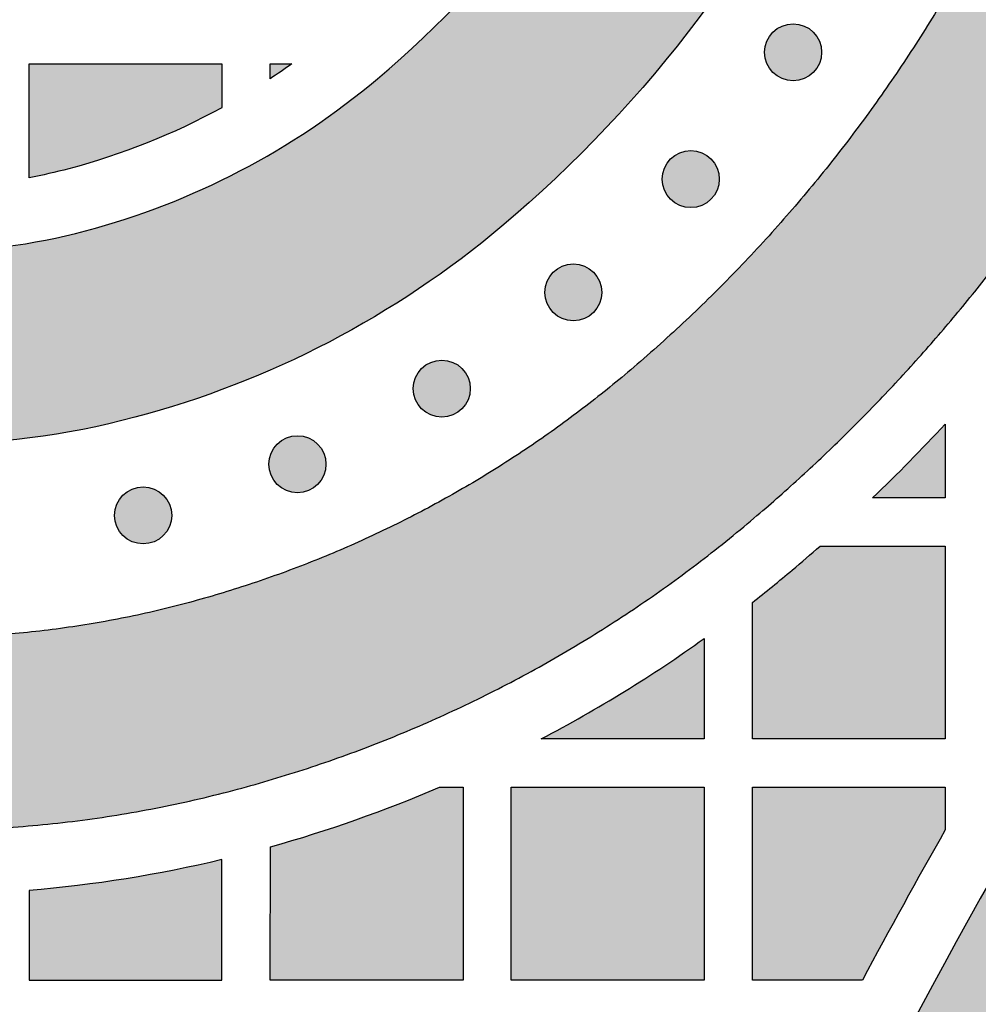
# Model space of a CAD drawing. Header units: millimetres. Extents: x -3873 to -97, y 912 to 4165.
# Tile 189 of 256: x -3747 to -3688, y 1653 to 1714. Entities that reach past the tile are written whole.
import ezdxf

# ---------------------------------------------------------------- set-up
doc = ezdxf.new("R2010")
doc.units = ezdxf.units.MM
doc.layers.add('pattern', color=7, linetype='Continuous', true_color=0x000000)

msp = doc.modelspace()

# ---------------------------------------------------------------- hatches: boundary and pattern name
at = {"layer": 'pattern'}
for points in [[(-3799.45, 1713.203), (-3785.498, 1714.841), (-3784.941, 1714.237), (-3784.371, 1713.642), (-3783.791, 1713.055), (-3783.198, 1712.478), (-3782.594, 1711.91), (-3781.98, 1711.352), (-3781.354, 1710.804), (-3780.719, 1710.266), (-3780.072, 1709.74), (-3779.416, 1709.224), (-3778.75, 1708.719), (-3778.075, 1708.226), (-3777.391, 1707.745), (-3776.698, 1707.276), (-3775.996, 1706.819), (-3775.286, 1706.374), (-3774.568, 1705.943), (-3773.843, 1705.524), (-3773.111, 1705.118), (-3772.372, 1704.726), (-3771.627, 1704.347), (-3770.875, 1703.982), (-3770.118, 1703.631), (-3769.356, 1703.293), (-3768.589, 1702.969), (-3767.817, 1702.66), (-3767.041, 1702.364), (-3766.262, 1702.083), (-3765.479, 1701.817), (-3764.693, 1701.564), (-3763.904, 1701.326), (-3763.114, 1701.102), (-3761.9, 1700.791), (-3760.671, 1700.519), (-3759.431, 1700.287), (-3758.18, 1700.095), (-3756.921, 1699.944), (-3755.655, 1699.834), (-3754.386, 1699.767), (-3753.113, 1699.741), (-3751.841, 1699.758), (-3750.571, 1699.816), (-3749.304, 1699.917), (-3748.044, 1700.059), (-3746.792, 1700.242), (-3745.55, 1700.465), (-3744.32, 1700.728), (-3743.104, 1701.031), (-3741.869, 1701.377), (-3740.64, 1701.758), (-3739.42, 1702.174), (-3738.209, 1702.624), (-3737.01, 1703.108), (-3735.823, 1703.626), (-3734.65, 1704.177), (-3733.492, 1704.76), (-3732.35, 1705.375), (-3731.227, 1706.021), (-3730.122, 1706.698), (-3729.038, 1707.403), (-3727.976, 1708.138), (-3726.936, 1708.9), (-3725.92, 1709.688), (-3724.928, 1710.502), (-3723.503, 1711.739), (-3722.109, 1713.018), (-3720.748, 1714.34), (-3719.422, 1715.701), (-3718.133, 1717.101), (-3716.882, 1718.539), (-3715.671, 1720.012), (-3714.502, 1721.52), (-3713.375, 1723.059), (-3712.292, 1724.63), (-3711.255, 1726.228), (-3710.265, 1727.853), (-3709.321, 1729.503), (-3708.426, 1731.175), (-3707.58, 1732.868), (-3706.784, 1734.579), (-3700.009, 1749.697), (-3693.689, 1734.452), (-3695.835, 1729.667), (-3696.773, 1727.653), (-3697.768, 1725.661), (-3698.821, 1723.693), (-3699.932, 1721.752), (-3701.098, 1719.839), (-3702.318, 1717.958), (-3703.592, 1716.11), (-3704.918, 1714.298), (-3706.295, 1712.524), (-3707.72, 1710.79), (-3709.192, 1709.098), (-3710.709, 1707.45), (-3712.27, 1705.848), (-3713.871, 1704.293), (-3715.512, 1702.787), (-3717.189, 1701.331), (-3718.434, 1700.309), (-3719.711, 1699.318), (-3721.017, 1698.361), (-3722.352, 1697.439), (-3723.714, 1696.552), (-3725.101, 1695.702), (-3726.512, 1694.891), (-3727.946, 1694.118), (-3729.401, 1693.386), (-3730.875, 1692.694), (-3732.366, 1692.044), (-3733.873, 1691.435), (-3735.393, 1690.87), (-3736.926, 1690.348), (-3738.469, 1689.869), (-3740.021, 1689.433), (-3741.617, 1689.037), (-3743.231, 1688.691), (-3744.861, 1688.398), (-3746.504, 1688.158), (-3748.158, 1687.972), (-3749.82, 1687.84), (-3751.487, 1687.763), (-3753.156, 1687.741), (-3754.826, 1687.775), (-3756.492, 1687.864), (-3758.153, 1688.007), (-3759.805, 1688.206), (-3761.447, 1688.457), (-3763.075, 1688.762), (-3764.686, 1689.119), (-3766.279, 1689.527), (-3767.506, 1689.877), (-3768.73, 1690.255), (-3769.949, 1690.661), (-3771.163, 1691.094), (-3772.371, 1691.556), (-3773.571, 1692.045), (-3774.763, 1692.562), (-3775.947, 1693.106), (-3777.12, 1693.677), (-3778.282, 1694.275), (-3779.432, 1694.9), (-3780.57, 1695.551), (-3781.694, 1696.228), (-3782.803, 1696.93), (-3783.898, 1697.657), (-3784.975, 1698.408), (-3786.036, 1699.183), (-3787.079, 1699.982), (-3788.104, 1700.803), (-3789.109, 1701.646), (-3790.094, 1702.51), (-3791.059, 1703.395), (-3792.002, 1704.3), (-3792.924, 1705.224), (-3793.823, 1706.166), (-3794.699, 1707.126), (-3795.552, 1708.102), (-3796.381, 1709.094), (-3797.185, 1710.101), (-3797.965, 1711.122), (-3798.72, 1712.157)], [(-3687.472, 1719.455), (-3688.519, 1717.529), (-3689.614, 1715.624), (-3690.756, 1713.743), (-3691.945, 1711.887), (-3693.179, 1710.058), (-3694.459, 1708.258), (-3695.781, 1706.488), (-3697.147, 1704.75), (-3698.554, 1703.045), (-3700.001, 1701.375), (-3701.487, 1699.741), (-3703.01, 1698.145), (-3704.57, 1696.588), (-3706.164, 1695.07), (-3707.791, 1693.594), (-3709.45, 1692.16), (-3710.949, 1690.929), (-3712.486, 1689.737), (-3714.059, 1688.585), (-3715.666, 1687.474), (-3717.305, 1686.407), (-3718.975, 1685.384), (-3720.675, 1684.406), (-3722.401, 1683.476), (-3724.152, 1682.594), (-3725.926, 1681.761), (-3727.722, 1680.979), (-3729.536, 1680.246), (-3731.367, 1679.566), (-3733.212, 1678.937), (-3735.07, 1678.36), (-3736.938, 1677.836), (-3738.914, 1677.345), (-3740.912, 1676.918), (-3742.93, 1676.554), (-3744.964, 1676.257), (-3747.011, 1676.026), (-3749.069, 1675.863), (-3751.132, 1675.768), (-3753.199, 1675.741), (-3755.266, 1675.783), (-3757.329, 1675.893), (-3759.385, 1676.071), (-3761.431, 1676.316), (-3763.463, 1676.628), (-3765.478, 1677.006), (-3767.473, 1677.448), (-3769.445, 1677.953), (-3770.792, 1678.335), (-3772.134, 1678.745), (-3773.472, 1679.183), (-3774.804, 1679.649), (-3776.13, 1680.142), (-3777.448, 1680.663), (-3778.759, 1681.211), (-3780.061, 1681.787), (-3781.353, 1682.389), (-3782.634, 1683.018), (-3783.904, 1683.674), (-3785.162, 1684.356), (-3786.407, 1685.063), (-3787.638, 1685.796), (-3788.855, 1686.554), (-3790.056, 1687.337), (-3791.242, 1688.144), (-3792.41, 1688.974), (-3793.561, 1689.828), (-3794.694, 1690.703), (-3795.808, 1691.601), (-3796.902, 1692.521), (-3797.977, 1693.461), (-3799.031, 1694.421), (-3800.063, 1695.4), (-3801.074, 1696.398), (-3802.063, 1697.414), (-3803.03, 1698.447), (-3803.973, 1699.497), (-3804.893, 1700.562), (-3805.789, 1701.643), (-3806.66, 1702.738), (-3806.572, 1701.304), (-3806.449, 1699.869), (-3806.29, 1698.435), (-3806.096, 1697.004), (-3805.866, 1695.576), (-3805.601, 1694.153), (-3805.301, 1692.735), (-3804.966, 1691.326), (-3804.596, 1689.925), (-3804.192, 1688.534), (-3803.754, 1687.154), (-3803.282, 1685.787), (-3802.778, 1684.433), (-3802.241, 1683.094), (-3801.673, 1681.771), (-3801.074, 1680.465), (-3799.48, 1679.278), (-3797.856, 1678.127), (-3796.201, 1677.014), (-3794.517, 1675.939), (-3792.806, 1674.904), (-3791.069, 1673.91), (-3789.308, 1672.957), (-3787.523, 1672.047), (-3785.717, 1671.18), (-3783.891, 1670.357), (-3782.047, 1669.579), (-3780.186, 1668.846), (-3778.311, 1668.159), (-3776.422, 1667.519), (-3774.522, 1666.925), (-3772.611, 1666.378), (-3770.26, 1665.776), (-3767.881, 1665.249), (-3765.479, 1664.799), (-3763.056, 1664.427), (-3760.617, 1664.134), (-3758.166, 1663.922), (-3755.706, 1663.791), (-3753.242, 1663.741), (-3750.778, 1663.773), (-3748.318, 1663.887), (-3745.865, 1664.081), (-3743.424, 1664.356), (-3740.999, 1664.711), (-3738.593, 1665.144), (-3736.211, 1665.654), (-3733.855, 1666.239), (-3731.671, 1666.852), (-3729.498, 1667.526), (-3727.34, 1668.261), (-3725.199, 1669.058), (-3723.078, 1669.914), (-3720.978, 1670.829), (-3718.903, 1671.803), (-3716.855, 1672.834), (-3714.837, 1673.922), (-3712.85, 1675.065), (-3710.897, 1676.261), (-3708.979, 1677.509), (-3707.1, 1678.808), (-3705.261, 1680.156), (-3703.464, 1681.55), (-3701.71, 1682.989), (-3700.28, 1684.219), (-3698.87, 1685.476), (-3697.481, 1686.76), (-3696.116, 1688.07), (-3694.773, 1689.406), (-3693.455, 1690.767), (-3692.161, 1692.152), (-3690.892, 1693.56), (-3689.649, 1694.992), (-3688.433, 1696.445), (-3687.244, 1697.92), (-3686.083, 1699.416), (-3684.95, 1700.932), (-3683.845, 1702.467), (-3682.77, 1704.02), (-3681.724, 1705.59)], [(-3727.04, 1486.691), (-3726.397, 1494.566), (-3725.595, 1502.451), (-3724.634, 1510.34), (-3723.513, 1518.229), (-3722.232, 1526.114), (-3720.79, 1533.989), (-3719.188, 1541.849), (-3717.424, 1549.69), (-3715.5, 1557.506), (-3713.416, 1565.293), (-3711.173, 1573.046), (-3708.771, 1580.76), (-3706.211, 1588.431), (-3703.495, 1596.052), (-3700.624, 1603.62), (-3697.599, 1611.13), (-3694.424, 1618.577), (-3691.098, 1625.957), (-3687.626, 1633.265), (-3684.008, 1640.497), (-3680.248, 1647.648), (-3676.348, 1654.714), (-3672.312, 1661.692), (-3668.142, 1668.577), (-3663.84, 1675.366), (-3659.412, 1682.055), (-3654.86, 1688.64), (-3650.187, 1695.119), (-3645.397, 1701.487), (-3640.495, 1707.743), (-3635.483, 1713.882), (-3630.366, 1719.903), (-3632.469, 1719.138), (-3634.555, 1718.313), (-3636.622, 1717.429), (-3638.669, 1716.487), (-3640.691, 1715.486), (-3642.688, 1714.43), (-3644.656, 1713.317), (-3646.593, 1712.15), (-3648.497, 1710.93), (-3650.366, 1709.658), (-3652.197, 1708.336), (-3653.99, 1706.966), (-3655.741, 1705.549), (-3657.449, 1704.086), (-3659.112, 1702.581), (-3660.73, 1701.035), (-3667.802, 1691.052), (-3674.596, 1680.831), (-3681.099, 1670.383), (-3687.301, 1659.722), (-3693.19, 1648.86), (-3698.759, 1637.811), (-3703.997, 1626.589), (-3708.898, 1615.21), (-3713.454, 1603.688), (-3717.66, 1592.04), (-3721.51, 1580.282), (-3725, 1568.429), (-3728.128, 1556.498), (-3730.891, 1544.506), (-3733.288, 1532.469), (-3735.32, 1520.405), (-3735.234, 1518.234), (-3735.09, 1516.06), (-3734.888, 1513.887), (-3734.627, 1511.716), (-3734.307, 1509.549), (-3733.928, 1507.39), (-3733.492, 1505.24), (-3732.997, 1503.102), (-3732.445, 1500.978), (-3731.836, 1498.87), (-3731.171, 1496.781), (-3730.451, 1494.713), (-3729.677, 1492.667), (-3728.849, 1490.647), (-3727.97, 1488.655)], [(-3697.823, 1713.396), (-3697.851, 1713.424), (-3697.88, 1713.451), (-3697.91, 1713.478), (-3697.94, 1713.504), (-3697.972, 1713.53), (-3698.005, 1713.555), (-3698.038, 1713.58), (-3698.072, 1713.604), (-3698.107, 1713.627), (-3698.143, 1713.65), (-3698.179, 1713.672), (-3698.216, 1713.693), (-3698.254, 1713.714), (-3698.293, 1713.733), (-3698.332, 1713.752), (-3698.373, 1713.77), (-3698.413, 1713.787), (-3698.455, 1713.803), (-3698.497, 1713.818), (-3698.539, 1713.832), (-3698.582, 1713.845), (-3698.626, 1713.857), (-3698.669, 1713.868), (-3698.714, 1713.878), (-3698.758, 1713.887), (-3698.803, 1713.895), (-3698.849, 1713.901), (-3698.894, 1713.906), (-3698.94, 1713.911), (-3698.985, 1713.914), (-3699.031, 1713.915), (-3699.077, 1713.916), (-3699.123, 1713.915), (-3699.169, 1713.914), (-3699.215, 1713.911), (-3699.261, 1713.906), (-3699.306, 1713.901), (-3699.351, 1713.895), (-3699.396, 1713.887), (-3699.441, 1713.878), (-3699.485, 1713.868), (-3699.529, 1713.857), (-3699.573, 1713.845), (-3699.615, 1713.832), (-3699.658, 1713.818), (-3699.7, 1713.803), (-3699.741, 1713.787), (-3699.782, 1713.77), (-3699.822, 1713.752), (-3699.862, 1713.733), (-3699.9, 1713.714), (-3699.938, 1713.693), (-3699.976, 1713.672), (-3700.012, 1713.65), (-3700.048, 1713.627), (-3700.083, 1713.604), (-3700.117, 1713.58), (-3700.15, 1713.555), (-3700.182, 1713.53), (-3700.214, 1713.504), (-3700.245, 1713.478), (-3700.275, 1713.451), (-3700.304, 1713.424), (-3700.332, 1713.396), (-3700.359, 1713.368), (-3700.387, 1713.339), (-3700.413, 1713.309), (-3700.44, 1713.278), (-3700.465, 1713.247), (-3700.491, 1713.214), (-3700.515, 1713.181), (-3700.539, 1713.147), (-3700.563, 1713.112), (-3700.585, 1713.076), (-3700.607, 1713.04), (-3700.629, 1713.003), (-3700.649, 1712.965), (-3700.669, 1712.926), (-3700.688, 1712.886), (-3700.706, 1712.846), (-3700.723, 1712.806), (-3700.739, 1712.764), (-3700.754, 1712.722), (-3700.768, 1712.68), (-3700.781, 1712.637), (-3700.793, 1712.593), (-3700.804, 1712.55), (-3700.814, 1712.505), (-3700.823, 1712.461), (-3700.83, 1712.416), (-3700.837, 1712.37), (-3700.842, 1712.325), (-3700.846, 1712.279), (-3700.849, 1712.233), (-3700.851, 1712.188), (-3700.852, 1712.142), (-3700.851, 1712.096), (-3700.849, 1712.05), (-3700.846, 1712.004), (-3700.842, 1711.958), (-3700.837, 1711.913), (-3700.83, 1711.868), (-3700.823, 1711.823), (-3700.814, 1711.778), (-3700.804, 1711.734), (-3700.793, 1711.69), (-3700.781, 1711.646), (-3700.768, 1711.603), (-3700.754, 1711.561), (-3700.739, 1711.519), (-3700.723, 1711.478), (-3700.706, 1711.437), (-3700.688, 1711.397), (-3700.669, 1711.357), (-3700.649, 1711.319), (-3700.629, 1711.281), (-3700.607, 1711.243), (-3700.585, 1711.207), (-3700.563, 1711.171), (-3700.539, 1711.136), (-3700.515, 1711.102), (-3700.491, 1711.069), (-3700.465, 1711.036), (-3700.44, 1711.005), (-3700.413, 1710.974), (-3700.387, 1710.944), (-3700.359, 1710.915), (-3700.332, 1710.887), (-3700.304, 1710.86), (-3700.275, 1710.832), (-3700.245, 1710.806), (-3700.214, 1710.779), (-3700.182, 1710.754), (-3700.15, 1710.728), (-3700.117, 1710.704), (-3700.083, 1710.68), (-3700.048, 1710.656), (-3700.012, 1710.634), (-3699.976, 1710.612), (-3699.938, 1710.59), (-3699.9, 1710.57), (-3699.862, 1710.55), (-3699.822, 1710.531), (-3699.782, 1710.513), (-3699.741, 1710.496), (-3699.7, 1710.48), (-3699.658, 1710.465), (-3699.615, 1710.451), (-3699.573, 1710.438), (-3699.529, 1710.426), (-3699.485, 1710.415), (-3699.441, 1710.405), (-3699.396, 1710.396), (-3699.351, 1710.389), (-3699.306, 1710.382), (-3699.261, 1710.377), (-3699.215, 1710.373), (-3699.169, 1710.37), (-3699.123, 1710.368), (-3699.077, 1710.367), (-3699.031, 1710.368), (-3698.985, 1710.37), (-3698.94, 1710.373), (-3698.894, 1710.377), (-3698.849, 1710.382), (-3698.803, 1710.389), (-3698.758, 1710.396), (-3698.714, 1710.405), (-3698.669, 1710.415), (-3698.626, 1710.426), (-3698.582, 1710.438), (-3698.539, 1710.451), (-3698.497, 1710.465), (-3698.455, 1710.48), (-3698.413, 1710.496), (-3698.373, 1710.513), (-3698.332, 1710.531), (-3698.293, 1710.55), (-3698.254, 1710.57), (-3698.216, 1710.59), (-3698.179, 1710.612), (-3698.143, 1710.634), (-3698.107, 1710.656), (-3698.072, 1710.68), (-3698.038, 1710.704), (-3698.005, 1710.728), (-3697.972, 1710.754), (-3697.94, 1710.779), (-3697.91, 1710.806), (-3697.88, 1710.832), (-3697.851, 1710.86), (-3697.823, 1710.887), (-3697.795, 1710.915), (-3697.768, 1710.944), (-3697.741, 1710.974), (-3697.715, 1711.005), (-3697.689, 1711.036), (-3697.664, 1711.069), (-3697.639, 1711.102), (-3697.615, 1711.136), (-3697.592, 1711.171), (-3697.569, 1711.207), (-3697.547, 1711.243), (-3697.526, 1711.281), (-3697.505, 1711.319), (-3697.486, 1711.357), (-3697.467, 1711.397), (-3697.449, 1711.437), (-3697.432, 1711.478), (-3697.416, 1711.519), (-3697.401, 1711.561), (-3697.387, 1711.603), (-3697.373, 1711.646), (-3697.361, 1711.69), (-3697.35, 1711.734), (-3697.341, 1711.778), (-3697.332, 1711.823), (-3697.324, 1711.868), (-3697.318, 1711.913), (-3697.312, 1711.958), (-3697.308, 1712.004), (-3697.305, 1712.05), (-3697.304, 1712.096), (-3697.303, 1712.142), (-3697.304, 1712.188), (-3697.305, 1712.233), (-3697.308, 1712.279), (-3697.312, 1712.325), (-3697.318, 1712.37), (-3697.324, 1712.416), (-3697.332, 1712.461), (-3697.341, 1712.505), (-3697.35, 1712.55), (-3697.361, 1712.593), (-3697.373, 1712.637), (-3697.387, 1712.68), (-3697.401, 1712.722), (-3697.416, 1712.764), (-3697.432, 1712.806), (-3697.449, 1712.846), (-3697.467, 1712.886), (-3697.486, 1712.926), (-3697.505, 1712.965), (-3697.526, 1713.003), (-3697.547, 1713.04), (-3697.569, 1713.076), (-3697.592, 1713.112), (-3697.615, 1713.147), (-3697.639, 1713.181), (-3697.664, 1713.214), (-3697.689, 1713.247), (-3697.715, 1713.278), (-3697.741, 1713.309), (-3697.768, 1713.339), (-3697.795, 1713.368)], [(-3746.607, 1704.335), (-3746.607, 1711.425), (-3734.608, 1711.425), (-3734.608, 1708.698), (-3735.743, 1708.1), (-3736.897, 1707.536), (-3738.068, 1707.006), (-3739.255, 1706.511), (-3740.457, 1706.052), (-3741.671, 1705.63), (-3742.897, 1705.244), (-3744.131, 1704.896), (-3744.746, 1704.739), (-3745.364, 1704.593), (-3745.985, 1704.458)], [(-3730.255, 1711.425), (-3730.927, 1710.956), (-3731.607, 1710.499), (-3731.607, 1711.425)], [(-3704.188, 1705.506), (-3704.216, 1705.534), (-3704.245, 1705.561), (-3704.275, 1705.588), (-3704.306, 1705.614), (-3704.338, 1705.64), (-3704.37, 1705.665), (-3704.403, 1705.689), (-3704.437, 1705.713), (-3704.472, 1705.737), (-3704.508, 1705.76), (-3704.545, 1705.782), (-3704.582, 1705.803), (-3704.62, 1705.823), (-3704.659, 1705.843), (-3704.698, 1705.862), (-3704.738, 1705.88), (-3704.779, 1705.897), (-3704.82, 1705.913), (-3704.862, 1705.928), (-3704.905, 1705.942), (-3704.948, 1705.955), (-3704.991, 1705.967), (-3705.035, 1705.978), (-3705.079, 1705.988), (-3705.124, 1705.997), (-3705.169, 1706.005), (-3705.214, 1706.011), (-3705.26, 1706.016), (-3705.305, 1706.02), (-3705.351, 1706.023), (-3705.397, 1706.025), (-3705.443, 1706.026), (-3705.489, 1706.025), (-3705.535, 1706.023), (-3705.58, 1706.02), (-3705.626, 1706.016), (-3705.672, 1706.011), (-3705.717, 1706.005), (-3705.762, 1705.997), (-3705.806, 1705.988), (-3705.851, 1705.978), (-3705.895, 1705.967), (-3705.938, 1705.955), (-3705.981, 1705.942), (-3706.024, 1705.928), (-3706.065, 1705.913), (-3706.107, 1705.897), (-3706.148, 1705.88), (-3706.188, 1705.862), (-3706.227, 1705.843), (-3706.266, 1705.823), (-3706.304, 1705.803), (-3706.341, 1705.782), (-3706.378, 1705.76), (-3706.413, 1705.737), (-3706.448, 1705.713), (-3706.482, 1705.689), (-3706.516, 1705.665), (-3706.548, 1705.64), (-3706.58, 1705.614), (-3706.61, 1705.588), (-3706.64, 1705.561), (-3706.669, 1705.534), (-3706.697, 1705.506), (-3706.725, 1705.478), (-3706.752, 1705.449), (-3706.779, 1705.419), (-3706.805, 1705.388), (-3706.831, 1705.357), (-3706.856, 1705.324), (-3706.881, 1705.291), (-3706.905, 1705.257), (-3706.928, 1705.222), (-3706.951, 1705.186), (-3706.973, 1705.15), (-3706.994, 1705.112), (-3707.015, 1705.074), (-3707.034, 1705.036), (-3707.053, 1704.996), (-3707.071, 1704.956), (-3707.088, 1704.915), (-3707.104, 1704.874), (-3707.119, 1704.832), (-3707.134, 1704.79), (-3707.147, 1704.747), (-3707.159, 1704.703), (-3707.17, 1704.659), (-3707.179, 1704.615), (-3707.188, 1704.57), (-3707.196, 1704.525), (-3707.202, 1704.48), (-3707.208, 1704.435), (-3707.212, 1704.389), (-3707.215, 1704.343), (-3707.217, 1704.297), (-3707.217, 1704.251), (-3707.217, 1704.206), (-3707.215, 1704.16), (-3707.212, 1704.114), (-3707.208, 1704.068), (-3707.202, 1704.023), (-3707.196, 1703.978), (-3707.188, 1703.933), (-3707.179, 1703.888), (-3707.17, 1703.844), (-3707.159, 1703.8), (-3707.147, 1703.756), (-3707.134, 1703.713), (-3707.119, 1703.671), (-3707.104, 1703.629), (-3707.088, 1703.588), (-3707.071, 1703.547), (-3707.053, 1703.507), (-3707.034, 1703.467), (-3707.015, 1703.429), (-3706.994, 1703.391), (-3706.973, 1703.353), (-3706.951, 1703.317), (-3706.928, 1703.281), (-3706.905, 1703.246), (-3706.881, 1703.212), (-3706.856, 1703.179), (-3706.831, 1703.146), (-3706.805, 1703.115), (-3706.779, 1703.084), (-3706.752, 1703.054), (-3706.725, 1703.025), (-3706.697, 1702.997), (-3706.669, 1702.969), (-3706.64, 1702.942), (-3706.61, 1702.915), (-3706.58, 1702.889), (-3706.548, 1702.863), (-3706.516, 1702.838), (-3706.482, 1702.814), (-3706.448, 1702.79), (-3706.413, 1702.766), (-3706.378, 1702.743), (-3706.341, 1702.721), (-3706.304, 1702.7), (-3706.266, 1702.68), (-3706.227, 1702.66), (-3706.188, 1702.641), (-3706.148, 1702.623), (-3706.107, 1702.606), (-3706.065, 1702.59), (-3706.024, 1702.575), (-3705.981, 1702.561), (-3705.938, 1702.548), (-3705.895, 1702.536), (-3705.851, 1702.525), (-3705.806, 1702.515), (-3705.762, 1702.506), (-3705.717, 1702.498), (-3705.672, 1702.492), (-3705.626, 1702.487), (-3705.58, 1702.483), (-3705.535, 1702.48), (-3705.489, 1702.478), (-3705.443, 1702.477), (-3705.397, 1702.478), (-3705.351, 1702.48), (-3705.305, 1702.483), (-3705.26, 1702.487), (-3705.214, 1702.492), (-3705.169, 1702.498), (-3705.124, 1702.506), (-3705.079, 1702.515), (-3705.035, 1702.525), (-3704.991, 1702.536), (-3704.948, 1702.548), (-3704.905, 1702.561), (-3704.862, 1702.575), (-3704.82, 1702.59), (-3704.779, 1702.606), (-3704.738, 1702.623), (-3704.698, 1702.641), (-3704.659, 1702.66), (-3704.62, 1702.68), (-3704.582, 1702.7), (-3704.545, 1702.721), (-3704.508, 1702.743), (-3704.472, 1702.766), (-3704.437, 1702.79), (-3704.403, 1702.814), (-3704.37, 1702.838), (-3704.338, 1702.863), (-3704.306, 1702.889), (-3704.275, 1702.915), (-3704.245, 1702.942), (-3704.216, 1702.969), (-3704.188, 1702.997), (-3704.161, 1703.025), (-3704.134, 1703.054), (-3704.107, 1703.084), (-3704.081, 1703.115), (-3704.055, 1703.146), (-3704.03, 1703.179), (-3704.005, 1703.212), (-3703.981, 1703.246), (-3703.957, 1703.281), (-3703.935, 1703.317), (-3703.913, 1703.353), (-3703.891, 1703.391), (-3703.871, 1703.429), (-3703.851, 1703.467), (-3703.832, 1703.507), (-3703.814, 1703.547), (-3703.797, 1703.588), (-3703.781, 1703.629), (-3703.766, 1703.671), (-3703.752, 1703.713), (-3703.739, 1703.756), (-3703.727, 1703.8), (-3703.716, 1703.844), (-3703.706, 1703.888), (-3703.697, 1703.933), (-3703.69, 1703.978), (-3703.683, 1704.023), (-3703.678, 1704.068), (-3703.674, 1704.114), (-3703.671, 1704.16), (-3703.669, 1704.206), (-3703.669, 1704.251), (-3703.669, 1704.297), (-3703.671, 1704.343), (-3703.674, 1704.389), (-3703.678, 1704.435), (-3703.683, 1704.48), (-3703.69, 1704.525), (-3703.697, 1704.57), (-3703.706, 1704.615), (-3703.716, 1704.659), (-3703.727, 1704.703), (-3703.739, 1704.747), (-3703.752, 1704.79), (-3703.766, 1704.832), (-3703.781, 1704.874), (-3703.797, 1704.915), (-3703.814, 1704.956), (-3703.832, 1704.996), (-3703.851, 1705.036), (-3703.871, 1705.074), (-3703.891, 1705.112), (-3703.913, 1705.15), (-3703.935, 1705.186), (-3703.957, 1705.222), (-3703.981, 1705.257), (-3704.005, 1705.291), (-3704.03, 1705.324), (-3704.055, 1705.357), (-3704.081, 1705.388), (-3704.107, 1705.419), (-3704.134, 1705.449), (-3704.161, 1705.478)], [(-3711.492, 1698.461), (-3711.52, 1698.489), (-3711.549, 1698.516), (-3711.579, 1698.542), (-3711.61, 1698.569), (-3711.642, 1698.594), (-3711.674, 1698.62), (-3711.707, 1698.644), (-3711.742, 1698.668), (-3711.776, 1698.692), (-3711.812, 1698.714), (-3711.849, 1698.737), (-3711.886, 1698.758), (-3711.924, 1698.778), (-3711.963, 1698.798), (-3712.002, 1698.817), (-3712.042, 1698.835), (-3712.083, 1698.852), (-3712.124, 1698.868), (-3712.166, 1698.883), (-3712.209, 1698.897), (-3712.252, 1698.91), (-3712.295, 1698.922), (-3712.339, 1698.933), (-3712.383, 1698.943), (-3712.428, 1698.952), (-3712.473, 1698.959), (-3712.518, 1698.966), (-3712.564, 1698.971), (-3712.609, 1698.975), (-3712.655, 1698.978), (-3712.701, 1698.98), (-3712.747, 1698.981), (-3712.793, 1698.98), (-3712.839, 1698.978), (-3712.884, 1698.975), (-3712.93, 1698.971), (-3712.976, 1698.966), (-3713.021, 1698.959), (-3713.066, 1698.952), (-3713.11, 1698.943), (-3713.155, 1698.933), (-3713.199, 1698.922), (-3713.242, 1698.91), (-3713.285, 1698.897), (-3713.328, 1698.883), (-3713.37, 1698.868), (-3713.411, 1698.852), (-3713.452, 1698.835), (-3713.492, 1698.817), (-3713.531, 1698.798), (-3713.57, 1698.778), (-3713.608, 1698.758), (-3713.645, 1698.737), (-3713.682, 1698.714), (-3713.717, 1698.692), (-3713.752, 1698.668), (-3713.786, 1698.644), (-3713.82, 1698.62), (-3713.852, 1698.594), (-3713.884, 1698.569), (-3713.914, 1698.542), (-3713.944, 1698.516), (-3713.973, 1698.489), (-3714.002, 1698.461), (-3714.029, 1698.433), (-3714.056, 1698.404), (-3714.083, 1698.374), (-3714.109, 1698.343), (-3714.135, 1698.312), (-3714.16, 1698.279), (-3714.185, 1698.246), (-3714.209, 1698.212), (-3714.232, 1698.177), (-3714.255, 1698.141), (-3714.277, 1698.105), (-3714.298, 1698.067), (-3714.319, 1698.029), (-3714.338, 1697.991), (-3714.357, 1697.951), (-3714.375, 1697.911), (-3714.392, 1697.87), (-3714.408, 1697.829), (-3714.423, 1697.787), (-3714.438, 1697.745), (-3714.451, 1697.702), (-3714.463, 1697.658), (-3714.474, 1697.614), (-3714.484, 1697.57), (-3714.492, 1697.525), (-3714.5, 1697.48), (-3714.506, 1697.435), (-3714.512, 1697.39), (-3714.516, 1697.344), (-3714.519, 1697.298), (-3714.521, 1697.252), (-3714.521, 1697.206), (-3714.521, 1697.16), (-3714.519, 1697.115), (-3714.516, 1697.069), (-3714.512, 1697.023), (-3714.506, 1696.978), (-3714.5, 1696.932), (-3714.492, 1696.887), (-3714.484, 1696.843), (-3714.474, 1696.799), (-3714.463, 1696.755), (-3714.451, 1696.711), (-3714.438, 1696.668), (-3714.423, 1696.626), (-3714.408, 1696.584), (-3714.392, 1696.542), (-3714.375, 1696.502), (-3714.357, 1696.462), (-3714.338, 1696.422), (-3714.319, 1696.383), (-3714.298, 1696.345), (-3714.277, 1696.308), (-3714.255, 1696.272), (-3714.232, 1696.236), (-3714.209, 1696.201), (-3714.185, 1696.167), (-3714.16, 1696.134), (-3714.135, 1696.101), (-3714.109, 1696.07), (-3714.083, 1696.039), (-3714.056, 1696.009), (-3714.029, 1695.98), (-3714.002, 1695.952), (-3713.973, 1695.924), (-3713.944, 1695.897), (-3713.914, 1695.87), (-3713.884, 1695.844), (-3713.852, 1695.818), (-3713.82, 1695.793), (-3713.786, 1695.768), (-3713.752, 1695.744), (-3713.717, 1695.721), (-3713.682, 1695.698), (-3713.645, 1695.676), (-3713.608, 1695.655), (-3713.57, 1695.634), (-3713.531, 1695.615), (-3713.492, 1695.596), (-3713.452, 1695.578), (-3713.411, 1695.561), (-3713.37, 1695.545), (-3713.328, 1695.53), (-3713.285, 1695.516), (-3713.242, 1695.503), (-3713.199, 1695.491), (-3713.155, 1695.48), (-3713.11, 1695.47), (-3713.066, 1695.461), (-3713.021, 1695.453), (-3712.976, 1695.447), (-3712.93, 1695.442), (-3712.884, 1695.437), (-3712.839, 1695.434), (-3712.793, 1695.433), (-3712.747, 1695.432), (-3712.701, 1695.433), (-3712.655, 1695.434), (-3712.609, 1695.437), (-3712.564, 1695.442), (-3712.518, 1695.447), (-3712.473, 1695.453), (-3712.428, 1695.461), (-3712.383, 1695.47), (-3712.339, 1695.48), (-3712.295, 1695.491), (-3712.252, 1695.503), (-3712.209, 1695.516), (-3712.166, 1695.53), (-3712.124, 1695.545), (-3712.083, 1695.561), (-3712.042, 1695.578), (-3712.002, 1695.596), (-3711.963, 1695.615), (-3711.924, 1695.634), (-3711.886, 1695.655), (-3711.849, 1695.676), (-3711.812, 1695.698), (-3711.776, 1695.721), (-3711.742, 1695.744), (-3711.707, 1695.768), (-3711.674, 1695.793), (-3711.642, 1695.818), (-3711.61, 1695.844), (-3711.579, 1695.87), (-3711.549, 1695.897), (-3711.52, 1695.924), (-3711.492, 1695.952), (-3711.465, 1695.98), (-3711.438, 1696.009), (-3711.411, 1696.039), (-3711.385, 1696.07), (-3711.359, 1696.101), (-3711.334, 1696.134), (-3711.309, 1696.167), (-3711.285, 1696.201), (-3711.262, 1696.236), (-3711.239, 1696.272), (-3711.217, 1696.308), (-3711.195, 1696.345), (-3711.175, 1696.383), (-3711.155, 1696.422), (-3711.136, 1696.462), (-3711.119, 1696.502), (-3711.102, 1696.542), (-3711.085, 1696.584), (-3711.07, 1696.626), (-3711.056, 1696.668), (-3711.043, 1696.711), (-3711.031, 1696.755), (-3711.02, 1696.799), (-3711.01, 1696.843), (-3711.001, 1696.887), (-3710.994, 1696.932), (-3710.987, 1696.978), (-3710.982, 1697.023), (-3710.978, 1697.069), (-3710.975, 1697.115), (-3710.973, 1697.16), (-3710.973, 1697.206), (-3710.973, 1697.252), (-3710.975, 1697.298), (-3710.978, 1697.344), (-3710.982, 1697.39), (-3710.987, 1697.435), (-3710.994, 1697.48), (-3711.001, 1697.525), (-3711.01, 1697.57), (-3711.02, 1697.614), (-3711.031, 1697.658), (-3711.043, 1697.702), (-3711.056, 1697.745), (-3711.07, 1697.787), (-3711.085, 1697.829), (-3711.102, 1697.87), (-3711.119, 1697.911), (-3711.136, 1697.951), (-3711.155, 1697.991), (-3711.175, 1698.029), (-3711.195, 1698.067), (-3711.217, 1698.105), (-3711.239, 1698.141), (-3711.262, 1698.177), (-3711.285, 1698.212), (-3711.309, 1698.246), (-3711.334, 1698.279), (-3711.359, 1698.312), (-3711.385, 1698.343), (-3711.411, 1698.374), (-3711.438, 1698.404), (-3711.465, 1698.433)], [(-3719.675, 1692.472), (-3719.704, 1692.5), (-3719.733, 1692.527), (-3719.762, 1692.554), (-3719.793, 1692.58), (-3719.825, 1692.606), (-3719.857, 1692.631), (-3719.891, 1692.656), (-3719.925, 1692.68), (-3719.96, 1692.703), (-3719.995, 1692.726), (-3720.032, 1692.748), (-3720.069, 1692.769), (-3720.107, 1692.79), (-3720.146, 1692.809), (-3720.185, 1692.828), (-3720.225, 1692.846), (-3720.266, 1692.863), (-3720.307, 1692.879), (-3720.349, 1692.894), (-3720.392, 1692.908), (-3720.435, 1692.921), (-3720.478, 1692.933), (-3720.522, 1692.944), (-3720.566, 1692.954), (-3720.611, 1692.963), (-3720.656, 1692.971), (-3720.701, 1692.977), (-3720.747, 1692.982), (-3720.792, 1692.987), (-3720.838, 1692.99), (-3720.884, 1692.991), (-3720.93, 1692.992), (-3720.976, 1692.991), (-3721.022, 1692.99), (-3721.068, 1692.987), (-3721.113, 1692.982), (-3721.159, 1692.977), (-3721.204, 1692.971), (-3721.249, 1692.963), (-3721.294, 1692.954), (-3721.338, 1692.944), (-3721.382, 1692.933), (-3721.425, 1692.921), (-3721.468, 1692.908), (-3721.511, 1692.894), (-3721.553, 1692.879), (-3721.594, 1692.863), (-3721.635, 1692.846), (-3721.675, 1692.828), (-3721.714, 1692.809), (-3721.753, 1692.79), (-3721.791, 1692.769), (-3721.828, 1692.748), (-3721.865, 1692.726), (-3721.901, 1692.703), (-3721.935, 1692.68), (-3721.97, 1692.656), (-3722.003, 1692.631), (-3722.035, 1692.606), (-3722.067, 1692.58), (-3722.098, 1692.554), (-3722.127, 1692.527), (-3722.157, 1692.5), (-3722.185, 1692.472), (-3722.212, 1692.444), (-3722.239, 1692.415), (-3722.266, 1692.385), (-3722.292, 1692.354), (-3722.318, 1692.323), (-3722.343, 1692.29), (-3722.368, 1692.257), (-3722.392, 1692.223), (-3722.415, 1692.188), (-3722.438, 1692.152), (-3722.46, 1692.116), (-3722.481, 1692.079), (-3722.502, 1692.041), (-3722.522, 1692.002), (-3722.54, 1691.962), (-3722.558, 1691.922), (-3722.575, 1691.882), (-3722.592, 1691.84), (-3722.607, 1691.798), (-3722.621, 1691.756), (-3722.634, 1691.713), (-3722.646, 1691.669), (-3722.657, 1691.626), (-3722.667, 1691.581), (-3722.675, 1691.537), (-3722.683, 1691.492), (-3722.69, 1691.446), (-3722.695, 1691.401), (-3722.699, 1691.355), (-3722.702, 1691.309), (-3722.704, 1691.264), (-3722.704, 1691.218), (-3722.704, 1691.172), (-3722.702, 1691.126), (-3722.699, 1691.08), (-3722.695, 1691.034), (-3722.69, 1690.989), (-3722.683, 1690.944), (-3722.675, 1690.899), (-3722.667, 1690.854), (-3722.657, 1690.81), (-3722.646, 1690.766), (-3722.634, 1690.722), (-3722.621, 1690.679), (-3722.607, 1690.637), (-3722.592, 1690.595), (-3722.575, 1690.554), (-3722.558, 1690.513), (-3722.54, 1690.473), (-3722.522, 1690.433), (-3722.502, 1690.395), (-3722.481, 1690.357), (-3722.46, 1690.319), (-3722.438, 1690.283), (-3722.415, 1690.247), (-3722.392, 1690.212), (-3722.368, 1690.178), (-3722.343, 1690.145), (-3722.318, 1690.112), (-3722.292, 1690.081), (-3722.266, 1690.05), (-3722.239, 1690.02), (-3722.212, 1689.991), (-3722.185, 1689.963), (-3722.157, 1689.935), (-3722.127, 1689.908), (-3722.098, 1689.882), (-3722.067, 1689.855), (-3722.035, 1689.83), (-3722.003, 1689.804), (-3721.97, 1689.78), (-3721.935, 1689.756), (-3721.901, 1689.732), (-3721.865, 1689.71), (-3721.828, 1689.688), (-3721.791, 1689.666), (-3721.753, 1689.646), (-3721.714, 1689.626), (-3721.675, 1689.607), (-3721.635, 1689.589), (-3721.594, 1689.572), (-3721.553, 1689.556), (-3721.511, 1689.541), (-3721.468, 1689.527), (-3721.425, 1689.514), (-3721.382, 1689.502), (-3721.338, 1689.491), (-3721.294, 1689.481), (-3721.249, 1689.472), (-3721.204, 1689.465), (-3721.159, 1689.458), (-3721.113, 1689.453), (-3721.068, 1689.449), (-3721.022, 1689.446), (-3720.976, 1689.444), (-3720.93, 1689.443), (-3720.884, 1689.444), (-3720.838, 1689.446), (-3720.792, 1689.449), (-3720.747, 1689.453), (-3720.701, 1689.458), (-3720.656, 1689.465), (-3720.611, 1689.472), (-3720.566, 1689.481), (-3720.522, 1689.491), (-3720.478, 1689.502), (-3720.435, 1689.514), (-3720.392, 1689.527), (-3720.349, 1689.541), (-3720.307, 1689.556), (-3720.266, 1689.572), (-3720.225, 1689.589), (-3720.185, 1689.607), (-3720.146, 1689.626), (-3720.107, 1689.646), (-3720.069, 1689.666), (-3720.032, 1689.688), (-3719.995, 1689.71), (-3719.96, 1689.732), (-3719.925, 1689.756), (-3719.891, 1689.78), (-3719.857, 1689.804), (-3719.825, 1689.83), (-3719.793, 1689.855), (-3719.762, 1689.882), (-3719.733, 1689.908), (-3719.704, 1689.935), (-3719.675, 1689.963), (-3719.648, 1689.991), (-3719.621, 1690.02), (-3719.594, 1690.05), (-3719.568, 1690.081), (-3719.542, 1690.112), (-3719.517, 1690.145), (-3719.492, 1690.178), (-3719.468, 1690.212), (-3719.445, 1690.247), (-3719.422, 1690.283), (-3719.4, 1690.319), (-3719.379, 1690.357), (-3719.358, 1690.395), (-3719.338, 1690.433), (-3719.32, 1690.473), (-3719.302, 1690.513), (-3719.285, 1690.554), (-3719.269, 1690.595), (-3719.253, 1690.637), (-3719.239, 1690.679), (-3719.226, 1690.722), (-3719.214, 1690.766), (-3719.203, 1690.81), (-3719.193, 1690.854), (-3719.185, 1690.899), (-3719.177, 1690.944), (-3719.171, 1690.989), (-3719.165, 1691.034), (-3719.161, 1691.08), (-3719.158, 1691.126), (-3719.156, 1691.172), (-3719.156, 1691.218), (-3719.156, 1691.264), (-3719.158, 1691.309), (-3719.161, 1691.355), (-3719.165, 1691.401), (-3719.171, 1691.446), (-3719.177, 1691.492), (-3719.185, 1691.537), (-3719.193, 1691.581), (-3719.203, 1691.626), (-3719.214, 1691.669), (-3719.226, 1691.713), (-3719.239, 1691.756), (-3719.253, 1691.798), (-3719.269, 1691.84), (-3719.285, 1691.882), (-3719.302, 1691.922), (-3719.32, 1691.962), (-3719.338, 1692.002), (-3719.358, 1692.041), (-3719.379, 1692.079), (-3719.4, 1692.116), (-3719.422, 1692.152), (-3719.445, 1692.188), (-3719.468, 1692.223), (-3719.492, 1692.257), (-3719.517, 1692.29), (-3719.542, 1692.323), (-3719.568, 1692.354), (-3719.594, 1692.385), (-3719.621, 1692.415), (-3719.648, 1692.444)], [(-3689.616, 1689.011), (-3689.608, 1684.425), (-3694.131, 1684.425), (-3691.839, 1686.684)], [(-3728.654, 1687.77), (-3728.683, 1687.797), (-3728.712, 1687.824), (-3728.741, 1687.851), (-3728.772, 1687.877), (-3728.804, 1687.903), (-3728.836, 1687.928), (-3728.869, 1687.953), (-3728.904, 1687.977), (-3728.939, 1688), (-3728.974, 1688.023), (-3729.011, 1688.045), (-3729.048, 1688.066), (-3729.086, 1688.087), (-3729.125, 1688.107), (-3729.164, 1688.125), (-3729.204, 1688.143), (-3729.245, 1688.16), (-3729.286, 1688.176), (-3729.328, 1688.192), (-3729.371, 1688.206), (-3729.414, 1688.219), (-3729.457, 1688.231), (-3729.501, 1688.242), (-3729.545, 1688.252), (-3729.59, 1688.26), (-3729.635, 1688.268), (-3729.68, 1688.274), (-3729.726, 1688.28), (-3729.771, 1688.284), (-3729.817, 1688.287), (-3729.863, 1688.289), (-3729.909, 1688.289), (-3729.955, 1688.289), (-3730.001, 1688.287), (-3730.047, 1688.284), (-3730.092, 1688.28), (-3730.138, 1688.274), (-3730.183, 1688.268), (-3730.228, 1688.26), (-3730.273, 1688.252), (-3730.317, 1688.242), (-3730.361, 1688.231), (-3730.404, 1688.219), (-3730.447, 1688.206), (-3730.49, 1688.192), (-3730.532, 1688.176), (-3730.573, 1688.16), (-3730.614, 1688.143), (-3730.654, 1688.125), (-3730.693, 1688.107), (-3730.732, 1688.087), (-3730.77, 1688.066), (-3730.807, 1688.045), (-3730.844, 1688.023), (-3730.879, 1688), (-3730.914, 1687.977), (-3730.948, 1687.953), (-3730.982, 1687.928), (-3731.014, 1687.903), (-3731.046, 1687.877), (-3731.077, 1687.851), (-3731.106, 1687.824), (-3731.135, 1687.797), (-3731.164, 1687.77), (-3731.191, 1687.741), (-3731.218, 1687.712), (-3731.245, 1687.682), (-3731.271, 1687.652), (-3731.297, 1687.62), (-3731.322, 1687.588), (-3731.347, 1687.554), (-3731.371, 1687.52), (-3731.394, 1687.485), (-3731.417, 1687.45), (-3731.439, 1687.413), (-3731.46, 1687.376), (-3731.481, 1687.338), (-3731.501, 1687.299), (-3731.519, 1687.26), (-3731.537, 1687.22), (-3731.554, 1687.179), (-3731.57, 1687.138), (-3731.586, 1687.096), (-3731.6, 1687.053), (-3731.613, 1687.01), (-3731.625, 1686.967), (-3731.636, 1686.923), (-3731.646, 1686.879), (-3731.654, 1686.834), (-3731.662, 1686.789), (-3731.668, 1686.744), (-3731.674, 1686.698), (-3731.678, 1686.653), (-3731.681, 1686.607), (-3731.683, 1686.561), (-3731.683, 1686.515), (-3731.683, 1686.469), (-3731.681, 1686.423), (-3731.678, 1686.377), (-3731.674, 1686.332), (-3731.668, 1686.286), (-3731.662, 1686.241), (-3731.654, 1686.196), (-3731.646, 1686.151), (-3731.636, 1686.107), (-3731.625, 1686.063), (-3731.613, 1686.02), (-3731.6, 1685.977), (-3731.586, 1685.934), (-3731.57, 1685.892), (-3731.554, 1685.851), (-3731.537, 1685.81), (-3731.519, 1685.77), (-3731.501, 1685.731), (-3731.481, 1685.692), (-3731.46, 1685.654), (-3731.439, 1685.617), (-3731.417, 1685.58), (-3731.394, 1685.544), (-3731.371, 1685.51), (-3731.347, 1685.475), (-3731.322, 1685.442), (-3731.297, 1685.41), (-3731.271, 1685.378), (-3731.245, 1685.347), (-3731.218, 1685.317), (-3731.191, 1685.288), (-3731.164, 1685.26), (-3731.135, 1685.233), (-3731.106, 1685.206), (-3731.077, 1685.179), (-3731.046, 1685.153), (-3731.014, 1685.127), (-3730.982, 1685.102), (-3730.948, 1685.077), (-3730.914, 1685.053), (-3730.879, 1685.03), (-3730.844, 1685.007), (-3730.807, 1684.985), (-3730.77, 1684.964), (-3730.732, 1684.943), (-3730.693, 1684.923), (-3730.654, 1684.905), (-3730.614, 1684.887), (-3730.573, 1684.87), (-3730.532, 1684.853), (-3730.49, 1684.838), (-3730.447, 1684.824), (-3730.404, 1684.811), (-3730.361, 1684.799), (-3730.317, 1684.788), (-3730.273, 1684.778), (-3730.228, 1684.77), (-3730.183, 1684.762), (-3730.138, 1684.755), (-3730.092, 1684.75), (-3730.047, 1684.746), (-3730.001, 1684.743), (-3729.955, 1684.741), (-3729.909, 1684.741), (-3729.863, 1684.741), (-3729.817, 1684.743), (-3729.771, 1684.746), (-3729.726, 1684.75), (-3729.68, 1684.755), (-3729.635, 1684.762), (-3729.59, 1684.77), (-3729.545, 1684.778), (-3729.501, 1684.788), (-3729.457, 1684.799), (-3729.414, 1684.811), (-3729.371, 1684.824), (-3729.328, 1684.838), (-3729.286, 1684.853), (-3729.245, 1684.87), (-3729.204, 1684.887), (-3729.164, 1684.905), (-3729.125, 1684.923), (-3729.086, 1684.943), (-3729.048, 1684.964), (-3729.011, 1684.985), (-3728.974, 1685.007), (-3728.939, 1685.03), (-3728.904, 1685.053), (-3728.869, 1685.077), (-3728.836, 1685.102), (-3728.804, 1685.127), (-3728.772, 1685.153), (-3728.741, 1685.179), (-3728.712, 1685.206), (-3728.683, 1685.233), (-3728.654, 1685.26), (-3728.627, 1685.288), (-3728.6, 1685.317), (-3728.573, 1685.347), (-3728.547, 1685.378), (-3728.521, 1685.41), (-3728.496, 1685.442), (-3728.471, 1685.475), (-3728.447, 1685.51), (-3728.424, 1685.544), (-3728.401, 1685.58), (-3728.379, 1685.617), (-3728.358, 1685.654), (-3728.337, 1685.692), (-3728.317, 1685.731), (-3728.299, 1685.77), (-3728.281, 1685.81), (-3728.264, 1685.851), (-3728.248, 1685.892), (-3728.232, 1685.934), (-3728.218, 1685.977), (-3728.205, 1686.02), (-3728.193, 1686.063), (-3728.182, 1686.107), (-3728.172, 1686.151), (-3728.164, 1686.196), (-3728.156, 1686.241), (-3728.149, 1686.286), (-3728.144, 1686.332), (-3728.14, 1686.377), (-3728.137, 1686.423), (-3728.135, 1686.469), (-3728.135, 1686.515), (-3728.135, 1686.561), (-3728.137, 1686.607), (-3728.14, 1686.653), (-3728.144, 1686.698), (-3728.149, 1686.744), (-3728.156, 1686.789), (-3728.164, 1686.834), (-3728.172, 1686.879), (-3728.182, 1686.923), (-3728.193, 1686.967), (-3728.205, 1687.01), (-3728.218, 1687.053), (-3728.232, 1687.096), (-3728.248, 1687.138), (-3728.264, 1687.179), (-3728.281, 1687.22), (-3728.299, 1687.26), (-3728.317, 1687.299), (-3728.337, 1687.338), (-3728.358, 1687.376), (-3728.379, 1687.413), (-3728.401, 1687.45), (-3728.424, 1687.485), (-3728.447, 1687.52), (-3728.471, 1687.554), (-3728.496, 1687.588), (-3728.521, 1687.62), (-3728.547, 1687.652), (-3728.573, 1687.682), (-3728.6, 1687.712), (-3728.627, 1687.741)], [(-3738.253, 1684.587), (-3738.281, 1684.615), (-3738.31, 1684.642), (-3738.34, 1684.669), (-3738.371, 1684.695), (-3738.402, 1684.721), (-3738.435, 1684.746), (-3738.468, 1684.77), (-3738.502, 1684.794), (-3738.537, 1684.818), (-3738.573, 1684.841), (-3738.609, 1684.863), (-3738.647, 1684.884), (-3738.685, 1684.904), (-3738.723, 1684.924), (-3738.763, 1684.943), (-3738.803, 1684.961), (-3738.844, 1684.978), (-3738.885, 1684.994), (-3738.927, 1685.009), (-3738.969, 1685.023), (-3739.012, 1685.036), (-3739.056, 1685.048), (-3739.1, 1685.059), (-3739.144, 1685.069), (-3739.189, 1685.078), (-3739.234, 1685.086), (-3739.279, 1685.092), (-3739.324, 1685.097), (-3739.37, 1685.101), (-3739.416, 1685.104), (-3739.462, 1685.106), (-3739.507, 1685.107), (-3739.553, 1685.106), (-3739.599, 1685.104), (-3739.645, 1685.101), (-3739.691, 1685.097), (-3739.736, 1685.092), (-3739.781, 1685.086), (-3739.826, 1685.078), (-3739.871, 1685.069), (-3739.915, 1685.059), (-3739.959, 1685.048), (-3740.003, 1685.036), (-3740.046, 1685.023), (-3740.088, 1685.009), (-3740.13, 1684.994), (-3740.171, 1684.978), (-3740.212, 1684.961), (-3740.252, 1684.943), (-3740.292, 1684.924), (-3740.33, 1684.904), (-3740.368, 1684.884), (-3740.406, 1684.863), (-3740.442, 1684.841), (-3740.478, 1684.818), (-3740.513, 1684.794), (-3740.547, 1684.77), (-3740.58, 1684.746), (-3740.613, 1684.721), (-3740.644, 1684.695), (-3740.675, 1684.669), (-3740.705, 1684.642), (-3740.734, 1684.615), (-3740.762, 1684.587), (-3740.79, 1684.559), (-3740.817, 1684.53), (-3740.844, 1684.5), (-3740.87, 1684.469), (-3740.896, 1684.438), (-3740.921, 1684.405), (-3740.945, 1684.372), (-3740.969, 1684.338), (-3740.993, 1684.303), (-3741.016, 1684.267), (-3741.038, 1684.231), (-3741.059, 1684.193), (-3741.079, 1684.155), (-3741.099, 1684.117), (-3741.118, 1684.077), (-3741.136, 1684.037), (-3741.153, 1683.996), (-3741.169, 1683.955), (-3741.184, 1683.913), (-3741.198, 1683.871), (-3741.211, 1683.828), (-3741.223, 1683.784), (-3741.234, 1683.74), (-3741.244, 1683.696), (-3741.253, 1683.651), (-3741.261, 1683.606), (-3741.267, 1683.561), (-3741.272, 1683.516), (-3741.276, 1683.47), (-3741.279, 1683.424), (-3741.281, 1683.378), (-3741.282, 1683.332), (-3741.281, 1683.287), (-3741.279, 1683.241), (-3741.276, 1683.195), (-3741.272, 1683.149), (-3741.267, 1683.104), (-3741.261, 1683.059), (-3741.253, 1683.014), (-3741.244, 1682.969), (-3741.234, 1682.925), (-3741.223, 1682.881), (-3741.211, 1682.837), (-3741.198, 1682.794), (-3741.184, 1682.752), (-3741.169, 1682.71), (-3741.153, 1682.669), (-3741.136, 1682.628), (-3741.118, 1682.588), (-3741.099, 1682.548), (-3741.079, 1682.51), (-3741.059, 1682.472), (-3741.038, 1682.434), (-3741.016, 1682.398), (-3740.993, 1682.362), (-3740.969, 1682.327), (-3740.945, 1682.293), (-3740.921, 1682.26), (-3740.896, 1682.227), (-3740.87, 1682.196), (-3740.844, 1682.165), (-3740.817, 1682.135), (-3740.79, 1682.106), (-3740.762, 1682.078), (-3740.734, 1682.05), (-3740.705, 1682.023), (-3740.675, 1681.996), (-3740.644, 1681.97), (-3740.613, 1681.944), (-3740.58, 1681.919), (-3740.547, 1681.895), (-3740.513, 1681.871), (-3740.478, 1681.847), (-3740.442, 1681.824), (-3740.406, 1681.802), (-3740.368, 1681.781), (-3740.33, 1681.761), (-3740.292, 1681.741), (-3740.252, 1681.722), (-3740.212, 1681.704), (-3740.171, 1681.687), (-3740.13, 1681.671), (-3740.088, 1681.656), (-3740.046, 1681.642), (-3740.003, 1681.629), (-3739.959, 1681.617), (-3739.915, 1681.606), (-3739.871, 1681.596), (-3739.826, 1681.587), (-3739.781, 1681.579), (-3739.736, 1681.573), (-3739.691, 1681.568), (-3739.645, 1681.564), (-3739.599, 1681.561), (-3739.553, 1681.559), (-3739.507, 1681.558), (-3739.462, 1681.559), (-3739.416, 1681.561), (-3739.37, 1681.564), (-3739.324, 1681.568), (-3739.279, 1681.573), (-3739.234, 1681.579), (-3739.189, 1681.587), (-3739.144, 1681.596), (-3739.1, 1681.606), (-3739.056, 1681.617), (-3739.012, 1681.629), (-3738.969, 1681.642), (-3738.927, 1681.656), (-3738.885, 1681.671), (-3738.844, 1681.687), (-3738.803, 1681.704), (-3738.763, 1681.722), (-3738.723, 1681.741), (-3738.685, 1681.761), (-3738.647, 1681.781), (-3738.609, 1681.802), (-3738.573, 1681.824), (-3738.537, 1681.847), (-3738.502, 1681.871), (-3738.468, 1681.895), (-3738.435, 1681.919), (-3738.402, 1681.944), (-3738.371, 1681.97), (-3738.34, 1681.996), (-3738.31, 1682.023), (-3738.281, 1682.05), (-3738.253, 1682.078), (-3738.225, 1682.106), (-3738.198, 1682.135), (-3738.171, 1682.165), (-3738.145, 1682.196), (-3738.119, 1682.227), (-3738.094, 1682.26), (-3738.07, 1682.293), (-3738.046, 1682.327), (-3738.022, 1682.362), (-3737.999, 1682.398), (-3737.977, 1682.434), (-3737.956, 1682.472), (-3737.936, 1682.51), (-3737.916, 1682.548), (-3737.897, 1682.588), (-3737.879, 1682.628), (-3737.862, 1682.669), (-3737.846, 1682.71), (-3737.831, 1682.752), (-3737.817, 1682.794), (-3737.804, 1682.837), (-3737.792, 1682.881), (-3737.781, 1682.925), (-3737.771, 1682.969), (-3737.762, 1683.014), (-3737.754, 1683.059), (-3737.748, 1683.104), (-3737.743, 1683.149), (-3737.739, 1683.195), (-3737.736, 1683.241), (-3737.734, 1683.287), (-3737.733, 1683.332), (-3737.734, 1683.378), (-3737.736, 1683.424), (-3737.739, 1683.47), (-3737.743, 1683.516), (-3737.748, 1683.561), (-3737.754, 1683.606), (-3737.762, 1683.651), (-3737.771, 1683.696), (-3737.781, 1683.74), (-3737.792, 1683.784), (-3737.804, 1683.828), (-3737.817, 1683.871), (-3737.831, 1683.913), (-3737.846, 1683.955), (-3737.862, 1683.996), (-3737.879, 1684.037), (-3737.897, 1684.077), (-3737.916, 1684.117), (-3737.936, 1684.155), (-3737.956, 1684.193), (-3737.977, 1684.231), (-3737.999, 1684.267), (-3738.022, 1684.303), (-3738.046, 1684.338), (-3738.07, 1684.372), (-3738.094, 1684.405), (-3738.119, 1684.438), (-3738.145, 1684.469), (-3738.171, 1684.5), (-3738.198, 1684.53), (-3738.225, 1684.559)], [(-3699.131, 1679.932), (-3697.403, 1681.422), (-3689.608, 1681.425), (-3689.608, 1669.425), (-3701.607, 1669.425), (-3701.607, 1677.919), (-3700.36, 1678.914)], [(-3704.608, 1675.673), (-3704.607, 1669.425), (-3714.743, 1669.425), (-3712.131, 1670.856), (-3709.568, 1672.375), (-3707.059, 1673.982)], [(-3731.594, 1662.711), (-3728.918, 1663.511), (-3726.269, 1664.397), (-3723.649, 1665.368), (-3721.064, 1666.422), (-3719.608, 1666.425), (-3719.608, 1654.425), (-3731.607, 1654.425)], [(-3716.607, 1654.425), (-3716.607, 1666.425), (-3704.607, 1666.425), (-3704.607, 1654.425)], [(-3689.608, 1663.768), (-3694.77, 1654.425), (-3701.607, 1654.425), (-3701.607, 1666.425), (-3689.608, 1666.425)], [(-3734.608, 1661.922), (-3736.088, 1661.581), (-3737.576, 1661.268), (-3739.07, 1660.983), (-3740.57, 1660.728), (-3742.075, 1660.502), (-3743.583, 1660.305), (-3745.094, 1660.138), (-3746.607, 1660), (-3746.607, 1654.425), (-3734.608, 1654.425)]]:
    msp.add_hatch(color=256, dxfattribs=at).paths.add_polyline_path(points, flags=0)

# ---------------------------------------------------------------- linework, layer by layer
for points in [[(-3746.607, 1704.335), (-3746.607, 1711.425), (-3734.608, 1711.425), (-3734.608, 1708.698)], [(-3731.607, 1710.499), (-3731.607, 1711.425), (-3730.255, 1711.425)], [(-3689.616, 1689.011), (-3689.608, 1684.425), (-3694.131, 1684.425)], [(-3697.403, 1681.422), (-3689.608, 1681.425), (-3689.608, 1669.425), (-3701.607, 1669.425), (-3701.607, 1677.919)], [(-3704.608, 1675.673), (-3704.607, 1669.425), (-3714.743, 1669.425)], [(-3721.064, 1666.422), (-3719.608, 1666.425), (-3719.608, 1654.425), (-3731.607, 1654.425), (-3731.594, 1662.711)], [(-3694.77, 1654.425), (-3701.607, 1654.425), (-3701.607, 1666.425), (-3689.608, 1666.425), (-3689.608, 1663.768)], [(-3746.607, 1660), (-3746.607, 1654.425), (-3734.608, 1654.425), (-3734.608, 1661.922)]]:
    msp.add_lwpolyline(points, dxfattribs=at)
msp.add_lwpolyline([(-3716.607, 1654.425), (-3716.607, 1666.425), (-3704.607, 1666.425), (-3704.607, 1654.425)], close=True, dxfattribs=at)
for centre in [(-3699.077, 1712.142), (-3705.443, 1704.251), (-3712.747, 1697.206), (-3720.93, 1691.218), (-3729.909, 1686.515), (-3739.507, 1683.332)]:
    msp.add_circle(centre, 1.774, dxfattribs=at)
for centre, radius, start, end in [((-3768.681, 1762.348), 67.841, 310.16068, 335.83689), ((-3328.367, 1458.071), 387.7, 139.2764, 179.74051), ((-3755.138, 1746.3), 46.842, 284.88685, 310.16068), ((-3752.976, 1738.167), 38.426, 254.70277, 284.88685), ((-3328.367, 1458.071), 411.7, 143.83246, 171.2916), ((-3768.681, 1762.348), 107.841, 313.73242, 317.15217), ((-3768.68, 1762.348), 107.84, 310.16068, 311.37244), ((-3755.138, 1746.301), 86.842, 308.05469, 310.16068), ((-3755.138, 1746.3), 86.842, 297.72042, 305.58193), ((-3755.138, 1746.3), 86.842, 285.73076, 293.10207), ((-3328.367, 1458.071), 415.7, 150.34204, 151.81332)]:
    msp.add_arc(centre, radius, start, end, dxfattribs=at)
at = {"layer": 'pattern', "extrusion": (0, 0, -1)}
for centre, radius, start, end in [((3768.681, 1762.348), 79.841, 204.1631, 229.83932), ((3328.367, 1458.071), 399.7, 4.10607, 40.92512), ((3755.138, 1746.3), 42.842, 234.49292, 236.685), ((3755.138, 1746.3), 42.842, 241.36609, 255.11315), ((3752.976, 1738.167), 34.426, 255.11315, 259.33954), ((3755.138, 1746.3), 58.842, 229.83932, 255.11315), ((3752.976, 1738.167), 50.426, 255.11315, 285.29723), ((3328.367, 1458.071), 375.7, 0.26778, 35.84833), ((3752.976, 1738.167), 78.426, 256.45489, 265.34226)]:
    msp.add_arc(centre, radius, start, end, dxfattribs=at)
at = {"layer": 'pattern'}
for points, weights, knots in [([(-3687.472, 1719.455), (-3695.808, 1703.672), (-3709.45, 1692.16), (-3721.588, 1681.917), (-3736.938, 1677.836), (-3753.207, 1673.511), (-3769.445, 1677.953), (-3792.167, 1684.167), (-3806.66, 1702.738)], [1, 0.98163196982, 1, 0.975776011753, 1, 0.965508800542, 1, 0.949062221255, 1], [-35.25962, -35.25962, -35.25962, 0, 0, 31.249243, 31.249243, 64.135935, 64.135935, 109.623951, 109.623951, 109.623951]), ([(-3801.074, 1680.465), (-3788.216, 1670.646), (-3772.611, 1666.378), (-3753.252, 1661.083), (-3733.855, 1666.239), (-3715.905, 1671.011), (-3701.71, 1682.989), (-3690.058, 1692.823), (-3681.724, 1705.59)], [1, 0.981507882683, 1, 0.965508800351, 1, 0.975776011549, 1, 0.989391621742, 1], [132.735037, 132.735037, 132.735037, 164.690282, 164.690282, 203.898715, 203.898715, 240.441296, 240.441296, 270.718866, 270.718866, 270.718866])]:
    msp.add_rational_spline(points, weights, degree=2, knots=knots, dxfattribs=at)

doc.saveas('drawing.dxf')
